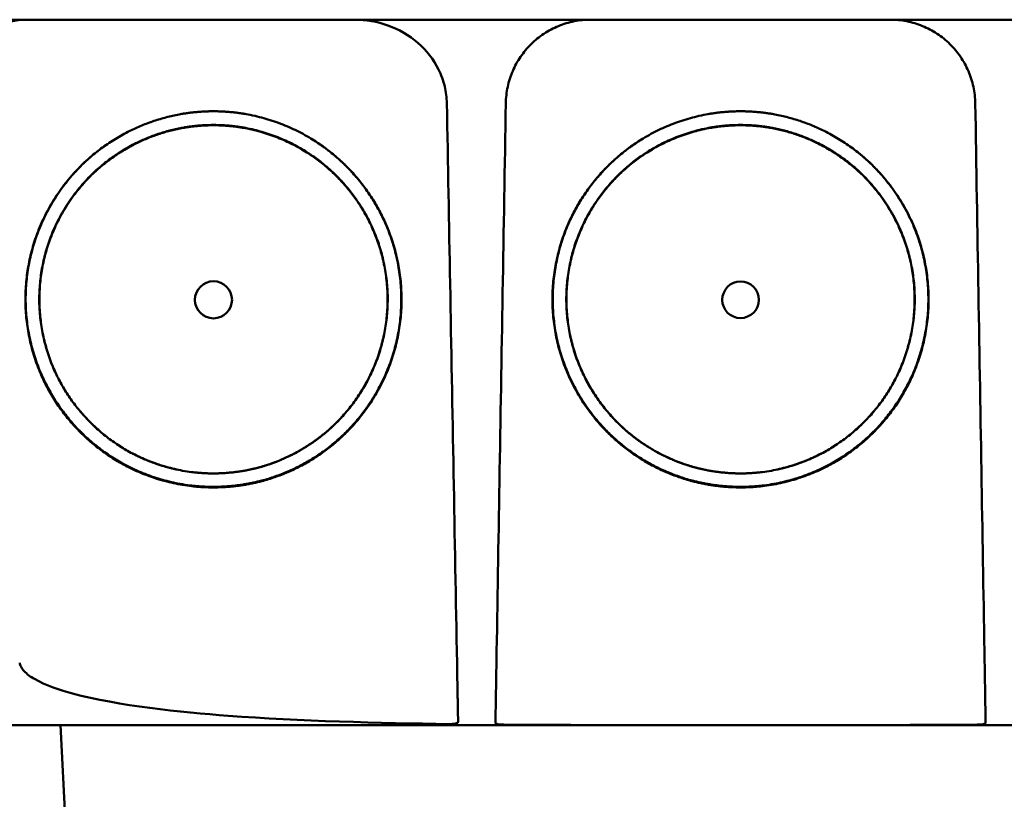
# Model space of a CAD drawing. Header units: millimetres. Extents: x 297 to 897, y 53 to 783.
# Tile 5 of 11: x 554 to 612, y 693 to 740. Entities that reach past the tile are written whole.
import ezdxf

# ---------------------------------------------------------------- set-up
doc = ezdxf.new("R2010")
doc.units = ezdxf.units.MM
doc.layers.add('Visible (ISO)', color=7, linetype='Continuous', lineweight=50)

msp = doc.modelspace()

# ---------------------------------------------------------------- linework, layer by layer
at = {"layer": 'Visible (ISO)'}
msp.add_line((556.928, 685.806), (556.295, 697.883), dxfattribs=at)
for centre, major_axis in [((565.349, 723.056), (0, 1.097)), ((596.534, 723.056), (0, 1.082))]:
    msp.add_ellipse(centre, major_axis=major_axis, ratio=0.999962, dxfattribs=at)
for points, degree, knots in [([(673.802, 739.632), (673.802, 739.632), (673.791, 739.632), (673.77, 739.632), (673.685, 739.632), (673.43, 739.632), (673.007, 739.632), (672.584, 739.632), (671.991, 739.632), (671.232, 739.632), (670.852, 739.632), (670.43, 739.632), (669.967, 739.632), (669.735, 739.632), (669.493, 739.632), (669.241, 739.632), (669.114, 739.632), (668.985, 739.632), (668.854, 739.632), (668.788, 739.632), (668.722, 739.632), (668.655, 739.632), (668.621, 739.632), (668.588, 739.632), (668.554, 739.632), (668.537, 739.632), (668.52, 739.632), (668.503, 739.632), (668.495, 739.632), (668.486, 739.632), (668.478, 739.632), (668.473, 739.632), (668.469, 739.632), (668.465, 739.632), (668.461, 739.632), (668.456, 739.632), (668.452, 739.632), (668.449, 739.632), (668.447, 739.632), (668.444, 739.632), (668.439, 739.632), (668.433, 739.632), (668.427, 739.632), (668.422, 739.632), (668.416, 739.632), (668.41, 739.632), (668.398, 739.632), (668.386, 739.632), (668.373, 739.632), (668.348, 739.632), (668.322, 739.632), (668.295, 739.632), (668.25, 739.632), (668.202, 739.632), (668.151, 739.632), (668.1, 739.632), (668.045, 739.632), (667.988, 739.632), (667.872, 739.632), (667.743, 739.632), (667.602, 739.632), (667.32, 739.632), (666.983, 739.632), (666.603, 739.632), (666.224, 739.632), (665.792, 739.632), (665.323, 739.632), (664.854, 739.632), (664.338, 739.632), (663.791, 739.632), (663.245, 739.632), (662.656, 739.632), (662.044, 739.632), (661.433, 739.632), (660.785, 739.632), (660.124, 739.632), (659.793, 739.632), (659.453, 739.632), (659.112, 739.632), (658.942, 739.632), (658.768, 739.632), (658.596, 739.632), (658.424, 739.632), (658.249, 739.632), (658.074, 739.632), (657.98, 739.632), (657.885, 739.632), (657.79, 739.632), (657.584, 739.632), (657.377, 739.632), (657.171, 739.632), (656.822, 739.632), (656.474, 739.632), (656.125, 739.632), (655.776, 739.632), (655.427, 739.632), (655.078, 739.632), (654.489, 739.632), (653.899, 739.632), (653.308, 739.632), (652.718, 739.632), (652.127, 739.632), (651.536, 739.632), (650.354, 739.632), (649.169, 739.632), (647.983, 739.632), (645.315, 739.632), (642.633, 739.632), (639.949, 739.632), (637.264, 739.632), (634.567, 739.632), (631.87, 739.632), (626.475, 739.632), (621.045, 739.632), (615.612, 739.632), (612.896, 739.632), (610.172, 739.632), (607.451, 739.632), (604.729, 739.632), (602.001, 739.632), (599.278, 739.632), (597.664, 739.632), (596.049, 739.632), (594.435, 739.632), (590.804, 739.632), (587.17, 739.632), (583.543, 739.632), (578.103, 739.632), (572.661, 739.632), (567.249, 739.632), (561.838, 739.632), (556.435, 739.632), (551.074, 739.632), (545.714, 739.632), (540.373, 739.632), (535.084, 739.632)], 3, [0.3330934, 0.3330934, 0.3330934, 0.3330934, 0.3372182, 0.3372182, 0.3372182, 0.3535986, 0.3535986, 0.3535986, 0.369979, 0.369979, 0.369979, 0.3781692, 0.3781692, 0.3781692, 0.3822643, 0.3822643, 0.3822643, 0.3843118, 0.3843118, 0.3843118, 0.3853356, 0.3853356, 0.3853356, 0.3858475, 0.3858475, 0.3858475, 0.3861034, 0.3861034, 0.3861034, 0.3862314, 0.3862314, 0.3862314, 0.3862954, 0.3862954, 0.3862954, 0.3863594, 0.3863594, 0.3863594, 0.3863968, 0.3863968, 0.3863968, 0.3864806, 0.3864806, 0.3864806, 0.3865644, 0.3865644, 0.3865644, 0.386732, 0.386732, 0.386732, 0.3870672, 0.3870672, 0.3870672, 0.3876065, 0.3876065, 0.3876065, 0.3881457, 0.3881457, 0.3881457, 0.3892243, 0.3892243, 0.3892243, 0.3913814, 0.3913814, 0.3913814, 0.3935385, 0.3935385, 0.3935385, 0.3956955, 0.3956955, 0.3956955, 0.3978526, 0.3978526, 0.3978526, 0.4000097, 0.4000097, 0.4000097, 0.4010883, 0.4010883, 0.4010883, 0.4016275, 0.4016275, 0.4016275, 0.4021668, 0.4021668, 0.4021668, 0.4024603, 0.4024603, 0.4024603, 0.4030994, 0.4030994, 0.4030994, 0.404178, 0.404178, 0.404178, 0.4052565, 0.4052565, 0.4052565, 0.4070765, 0.4070765, 0.4070765, 0.4088966, 0.4088966, 0.4088966, 0.4125367, 0.4125367, 0.4125367, 0.4207269, 0.4207269, 0.4207269, 0.4289171, 0.4289171, 0.4289171, 0.4452975, 0.4452975, 0.4452975, 0.4534877, 0.4534877, 0.4534877, 0.4616779, 0.4616779, 0.4616779, 0.4665313, 0.4665313, 0.4665313, 0.4774516, 0.4774516, 0.4774516, 0.493832, 0.493832, 0.493832, 0.5102124, 0.5102124, 0.5102124, 0.5265928, 0.5265928, 0.5265928, 0.5265928]), ([(551.128, 738.579), (551.611, 738.924), (552.147, 739.187), (553.28, 739.542), (553.874, 739.632), (554.47, 739.632)], 3, [0.0000072, 0.0000072, 0.0000072, 0.0000072, 0.18051, 0.18051, 0.3616085, 0.3616085, 0.3616085, 0.3616085]), ([(573.7, 739.632), (574.371, 739.632), (575.041, 739.518), (576.322, 739.06), (576.924, 738.714), (577.951, 737.823), (578.369, 737.29), (578.826, 736.367), (578.949, 736.029), (579.11, 735.354), (579.152, 735.021), (579.158, 734.686)], 3, [0, 0, 0, 0, 0.2022526, 0.2022526, 0.4090444, 0.4090444, 0.6109213, 0.6109213, 0.7189205, 0.7189205, 0.8198074, 0.8198074, 0.8198074, 0.8198074]), ([(582.646, 734.686), (582.652, 735.015), (582.689, 735.338), (582.757, 735.654), (582.791, 735.813), (582.832, 735.97), (582.882, 736.125), (582.931, 736.281), (582.989, 736.436), (583.053, 736.585), (583.182, 736.885), (583.338, 737.169), (583.521, 737.437), (583.704, 737.705), (583.916, 737.959), (584.147, 738.187), (584.379, 738.415), (584.63, 738.619), (584.903, 738.799), (585.039, 738.889), (585.181, 738.973), (585.325, 739.049), (585.469, 739.125), (585.616, 739.194), (585.765, 739.255), (586.065, 739.378), (586.377, 739.472), (586.699, 739.536), (587.021, 739.6), (587.347, 739.632), (587.675, 739.632)], 3, [0, 0, 0, 0, 0.00097301, 0.00097301, 0.00097301, 0.001459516, 0.001459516, 0.001459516, 0.001946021, 0.001946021, 0.001946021, 0.002919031, 0.002919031, 0.002919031, 0.003892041, 0.003892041, 0.003892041, 0.004865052, 0.004865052, 0.004865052, 0.005351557, 0.005351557, 0.005351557, 0.005838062, 0.005838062, 0.005838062, 0.006811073, 0.006811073, 0.006811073, 0.007784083, 0.007784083, 0.007784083, 0.007784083]), ([(605.394, 739.632), (605.723, 739.632), (606.047, 739.6), (606.365, 739.537), (606.524, 739.506), (606.681, 739.467), (606.838, 739.42), (606.994, 739.374), (607.149, 739.319), (607.3, 739.257), (607.602, 739.133), (607.889, 738.982), (608.16, 738.803), (608.431, 738.625), (608.689, 738.417), (608.92, 738.189), (609.152, 737.962), (609.36, 737.714), (609.544, 737.445), (609.636, 737.31), (609.723, 737.17), (609.801, 737.027), (609.88, 736.884), (609.951, 736.738), (610.015, 736.589), (610.143, 736.292), (610.243, 735.982), (610.312, 735.661), (610.381, 735.34), (610.418, 735.015), (610.424, 734.686)], 3, [0, 0, 0, 0, 0.00097301, 0.00097301, 0.00097301, 0.001459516, 0.001459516, 0.001459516, 0.001946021, 0.001946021, 0.001946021, 0.002919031, 0.002919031, 0.002919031, 0.003892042, 0.003892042, 0.003892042, 0.004865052, 0.004865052, 0.004865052, 0.005351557, 0.005351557, 0.005351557, 0.005838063, 0.005838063, 0.005838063, 0.006811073, 0.006811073, 0.006811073, 0.007784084, 0.007784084, 0.007784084, 0.007784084]), ([(579.158, 734.686), (579.223, 731.123), (579.288, 727.56), (579.352, 723.997), (579.42, 720.259), (579.488, 716.522), (579.556, 712.785), (579.624, 709.047), (579.692, 705.31), (579.76, 701.572)], 3, [0, 0, 0, 0, 0.01069712, 0.01069712, 0.01069712, 0.02191761, 0.02191761, 0.02191761, 0.03313809, 0.03313809, 0.03313809, 0.03313809]), ([(582.092, 701.572), (582.152, 705.135), (582.211, 708.698), (582.271, 712.261), (582.333, 715.999), (582.396, 719.736), (582.458, 723.474), (582.521, 727.211), (582.584, 730.949), (582.646, 734.686)], 3, [0, 0, 0, 0, 0.01069712, 0.01069712, 0.01069712, 0.02191844, 0.02191844, 0.02191844, 0.03313976, 0.03313976, 0.03313976, 0.03313976]), ([(610.978, 701.572), (610.918, 705.135), (610.859, 708.698), (610.799, 712.261), (610.736, 715.999), (610.674, 719.736), (610.611, 723.474), (610.549, 727.211), (610.486, 730.949), (610.424, 734.686)], 3, [0, 0, 0, 0, 0.01069712, 0.01069712, 0.01069712, 0.02191844, 0.02191844, 0.02191844, 0.03313976, 0.03313976, 0.03313976, 0.03313976]), ([(566.107, 711.982), (564.024, 711.84), (559.854, 713.141), (557.017, 715.565), (554.924, 718.594), (554.036, 722.809), (554.714, 727.039), (557.26, 731.158), (560.453, 733.141), (563.366, 734.209), (565.349, 734.213)], 2, [0.03406172, 0.03406172, 0.03406172, 0.03816011, 0.04263645, 0.04549412, 0.04989658, 0.05394918, 0.05830737, 0.06343865, 0.06566476, 0.06956197, 0.06956197, 0.06956197]), ([(565.349, 734.213), (567.326, 734.21), (571.339, 732.737), (573.849, 730.36), (575.774, 727.572), (576.662, 723.357), (575.986, 719.128), (573.752, 715.51), (571.237, 713.569), (568.269, 712.13), (566.107, 711.982)], 2, [0, 0, 0, 0.00390298, 0.00841504, 0.01070379, 0.01511276, 0.01917136, 0.02353598, 0.02753731, 0.02979897, 0.03406172, 0.03406172, 0.03406172]), ([(595.777, 711.983), (593.614, 712.13), (590.646, 713.57), (588.132, 715.51), (585.898, 719.128), (585.221, 723.357), (586.11, 727.572), (588.035, 730.36), (590.544, 732.737), (594.558, 734.21), (596.534, 734.213)], 2, [0.03560307, 0.03560307, 0.03560307, 0.03986703, 0.04212932, 0.04613179, 0.05049764, 0.05455738, 0.0589676, 0.061257, 0.06577034, 0.06967442, 0.06967442, 0.06967442]), ([(596.534, 734.213), (598.518, 734.209), (601.43, 733.141), (604.624, 731.158), (607.17, 727.039), (607.847, 722.809), (606.959, 718.594), (604.867, 715.565), (602.03, 713.142), (597.86, 711.841), (595.777, 711.983)], 2, [0, 0, 0, 0.0039085, 0.00614105, 0.0112872, 0.01565801, 0.01972235, 0.02413756, 0.02700351, 0.03149281, 0.03560307, 0.03560307, 0.03560307]), ([(563.195, 713.011), (562.733, 713.11), (560.259, 713.882), (557.63, 716.127), (555.692, 718.933), (554.869, 722.838), (555.497, 726.756), (557.855, 730.572), (560.814, 732.409), (563.512, 733.399), (565.349, 733.402)], 2, [0.5336456, 0.5336456, 0.5336456, 0.5482507, 0.6126476, 0.6537582, 0.7170923, 0.7753934, 0.8380905, 0.9119095, 0.9439344, 1, 1, 1]), ([(566.05, 712.808), (564.123, 712.677), (560.263, 713.881), (557.637, 716.124), (555.7, 718.927), (554.878, 722.829), (555.505, 726.744), (557.861, 730.557), (560.818, 732.393), (563.513, 733.382), (565.349, 733.385)], 2, [0.03157763, 0.03157763, 0.03157763, 0.0353791, 0.03953115, 0.04218178, 0.0462653, 0.05002431, 0.05406676, 0.0588263, 0.06089113, 0.06450601, 0.06450601, 0.06450601]), ([(565.349, 733.402), (567.181, 733.4), (570.898, 732.035), (573.223, 729.833), (575.006, 727.25), (575.83, 723.345), (575.203, 719.428), (573.133, 716.076), (570.804, 714.279), (568.729, 713.272), (567.525, 713.014)], 2, [0, 0, 0, 0.0560656, 0.1208807, 0.1537582, 0.2170923, 0.2753934, 0.3380905, 0.395569, 0.4280573, 0.4663114, 0.4663114, 0.4663114]), ([(565.349, 733.385), (567.179, 733.383), (570.894, 732.019), (573.217, 729.819), (574.998, 727.238), (575.821, 723.336), (575.195, 719.422), (573.127, 716.073), (570.799, 714.277), (568.052, 712.945), (566.05, 712.808)], 2, [0, 0, 0, 0.00361833, 0.00780134, 0.00992317, 0.0140106, 0.0177732, 0.02181952, 0.02552904, 0.02762575, 0.03157763, 0.03157763, 0.03157763]), ([(594.358, 713.014), (593.155, 713.272), (591.08, 714.279), (588.751, 716.076), (586.681, 719.428), (586.054, 723.345), (586.877, 727.25), (588.661, 729.833), (590.985, 732.035), (594.703, 733.4), (596.534, 733.402)], 2, [0.5336888, 0.5336888, 0.5336888, 0.5719427, 0.604431, 0.6619095, 0.7246066, 0.7829077, 0.8462418, 0.8791193, 0.9439344, 1, 1, 1]), ([(595.834, 712.808), (593.832, 712.945), (591.084, 714.277), (588.757, 716.073), (586.689, 719.422), (586.063, 723.336), (586.885, 727.238), (588.667, 729.819), (590.99, 732.019), (594.705, 733.383), (596.534, 733.385)], 2, [0.03301206, 0.03301206, 0.03301206, 0.03696934, 0.03906893, 0.04278352, 0.04683537, 0.05060313, 0.05469615, 0.05682088, 0.06100961, 0.0646329, 0.0646329, 0.0646329]), ([(596.534, 733.385), (598.371, 733.382), (601.066, 732.393), (604.022, 730.557), (606.379, 726.745), (607.006, 722.829), (606.184, 718.928), (604.247, 716.124), (601.621, 713.881), (597.761, 712.677), (595.834, 712.808)], 2, [0, 0, 0, 0.00362406, 0.00569414, 0.01046578, 0.0145185, 0.01828706, 0.02238095, 0.02503833, 0.02920093, 0.03301206, 0.03301206, 0.03301206]), ([(596.534, 733.402), (598.372, 733.399), (601.07, 732.409), (604.029, 730.572), (606.387, 726.756), (607.015, 722.838), (606.192, 718.933), (604.254, 716.127), (601.625, 713.882), (599.151, 713.11), (598.689, 713.011)], 2, [0, 0, 0, 0.0560656, 0.0880905, 0.1619095, 0.2246066, 0.2829077, 0.3462418, 0.3873524, 0.4517493, 0.4663542, 0.4663542, 0.4663542]), ([(566.106, 712.014), (564.026, 711.873), (559.861, 713.172), (557.028, 715.592), (554.938, 718.617), (554.051, 722.827), (554.728, 727.051), (557.187, 731.03), (559.228, 732.375)], 2, [0.489291, 0.489291, 0.489291, 0.5482507, 0.6126476, 0.6537582, 0.7170923, 0.7753934, 0.8380905, 0.907437, 0.907437, 0.907437]), ([(571.461, 732.385), (572.273, 731.85), (573.838, 730.368), (575.76, 727.584), (576.648, 723.374), (575.972, 719.151), (573.74, 715.537), (571.23, 713.599), (568.266, 712.162), (566.106, 712.014)], 2, [0.0927794, 0.0927794, 0.0927794, 0.1208807, 0.1537582, 0.2170923, 0.2753934, 0.3380905, 0.395569, 0.4280573, 0.489291, 0.489291, 0.489291]), ([(595.778, 712.014), (593.618, 712.162), (590.654, 713.599), (588.143, 715.537), (585.912, 719.151), (585.236, 723.374), (586.124, 727.584), (588.046, 730.368), (589.61, 731.85), (590.423, 732.385)], 2, [0.510709, 0.510709, 0.510709, 0.5719427, 0.604431, 0.6619095, 0.7246066, 0.7829077, 0.8462418, 0.8791193, 0.9072211, 0.9072211, 0.9072211]), ([(602.655, 732.375), (604.697, 731.03), (607.156, 727.051), (607.833, 722.827), (606.946, 718.617), (604.856, 715.592), (602.023, 713.172), (597.858, 711.873), (595.778, 712.014)], 2, [0.0925625, 0.0925625, 0.0925625, 0.1619095, 0.2246066, 0.2829077, 0.3462418, 0.3873524, 0.4517493, 0.510709, 0.510709, 0.510709]), ([(579.28, 697.955), (575.222, 698.01), (570.427, 698.129), (563.431, 698.652), (559.704, 699.032), (556.291, 699.958), (555.404, 700.244), (554.538, 700.747), (554.31, 700.905), (554.074, 701.163), (554.013, 701.243), (553.926, 701.406), (553.897, 701.487), (553.883, 701.572)], 3, [0.000001, 0.000001, 0.000001, 0.000001, 1.217225, 1.217225, 2.026893, 2.026893, 2.244314, 2.244314, 2.316831, 2.316831, 2.345346, 2.345346, 2.370265, 2.370265, 2.370265, 2.370265]), ([(579.76, 701.572), (579.767, 701.186), (579.774, 700.801), (579.787, 700.069), (579.793, 699.725), (579.805, 699.104), (579.81, 698.831), (579.817, 698.436), (579.82, 698.228), (579.823, 698.077)], 3, [0, 0, 0, 0, 0.1160966, 0.1160966, 0.2328594, 0.2328594, 0.3505857, 0.3505857, 0.4376844, 0.4376844, 0.4376844, 0.4376844]), ([(582.033, 698.03), (582.035, 698.14), (582.037, 698.31), (582.045, 698.757), (582.049, 699.03), (582.059, 699.58), (582.064, 699.925), (582.079, 700.772), (582.085, 701.171), (582.092, 701.572)], 3, [0.0000009, 0.0000009, 0.0000009, 0.0000009, 0.1209094, 0.1209094, 0.2421411, 0.2421411, 0.3316895, 0.3316895, 0.4035331, 0.4035331, 0.4035331, 0.4035331]), ([(610.978, 701.572), (610.983, 701.237), (610.989, 700.933), (611.005, 699.929), (611.011, 699.585), (611.02, 699.034), (611.025, 698.759), (611.032, 698.311), (611.035, 698.14), (611.037, 698.03)], 3, [0.0000023, 0.0000023, 0.0000023, 0.0000023, 0.100716, 0.100716, 0.1889665, 0.1889665, 0.3090142, 0.3090142, 0.4287244, 0.4287244, 0.4287244, 0.4287244]), ([(579.28, 697.955), (579.352, 697.954), (579.424, 697.955), (579.554, 697.964), (579.612, 697.97), (579.71, 697.989), (579.75, 698.001), (579.793, 698.025), (579.805, 698.035), (579.82, 698.055), (579.823, 698.066), (579.823, 698.077)], 3, [0, 0, 0, 0, 0.02165217, 0.02165217, 0.0419441, 0.0419441, 0.06198813, 0.06198813, 0.07331229, 0.07331229, 0.08402019, 0.08402019, 0.08402019, 0.08402019]), ([(582.033, 698.03), (582.033, 698.019), (582.036, 698.01), (582.051, 697.991), (582.063, 697.983), (582.103, 697.963), (582.135, 697.953), (582.213, 697.938), (582.256, 697.932), (582.354, 697.924), (582.409, 697.921), (582.479, 697.919), (582.493, 697.919), (582.515, 697.918), (582.525, 697.918), (582.534, 697.918)], 3, [0.0000011, 0.0000011, 0.0000011, 0.0000011, 0.011161, 0.011161, 0.02268936, 0.02268936, 0.04008791, 0.04008791, 0.05617947, 0.05617947, 0.07342915, 0.07342915, 0.07748189, 0.07748189, 0.08025593, 0.08025593, 0.08025593, 0.08025593]), ([(610.536, 697.918), (610.545, 697.918), (610.555, 697.918), (610.577, 697.919), (610.591, 697.919), (610.661, 697.921), (610.716, 697.924), (610.814, 697.932), (610.857, 697.938), (610.934, 697.953), (610.967, 697.963), (611.007, 697.983), (611.018, 697.991), (611.034, 698.01), (611.037, 698.019), (611.037, 698.03)], 3, [0.000001, 0.000001, 0.000001, 0.000001, 0.00277805, 0.00277805, 0.00682498, 0.00682498, 0.02399934, 0.02399934, 0.04009071, 0.04009071, 0.05747065, 0.05747065, 0.06901362, 0.06901362, 0.080186, 0.080186, 0.080186, 0.080186]), ([(596.535, 697.883), (592.399, 697.883), (586.201, 697.883), (578.985, 697.883), (575.895, 697.883), (573.835, 697.883), (572.804, 697.883), (569.721, 697.883), (566.642, 697.883), (563.567, 697.883), (561.519, 697.883), (560.494, 697.883), (555.386, 697.883), (551.316, 697.883), (547.263, 697.883)], 3, [0, 0, 0, 0, 0.25, 0.375, 0.4375, 0.4375, 0.5, 0.5, 0.625, 0.6875, 0.6875, 0.75, 0.75, 1, 1, 1, 1]), ([(596.535, 697.885), (594.552, 697.885), (591.782, 697.886), (587.294, 697.893), (584.84, 697.9), (582.534, 697.918)], 3, [0, 0, 0, 0, 0.595007, 0.595007, 1.188218, 1.188218, 1.188218, 1.188218]), ([(610.536, 697.918), (608.23, 697.9), (605.776, 697.893), (601.288, 697.886), (598.518, 697.885), (596.535, 697.885)], 3, [0.000001, 0.000001, 0.000001, 0.000001, 0.691835, 0.691835, 1.385765, 1.385765, 1.385765, 1.385765]), ([(645.807, 697.883), (643.78, 697.883), (641.75, 697.883), (639.715, 697.883), (639.529, 697.883), (639.342, 697.883), (639.156, 697.883), (637.307, 697.883), (635.456, 697.883), (633.597, 697.883), (631.552, 697.883), (629.504, 697.883), (627.453, 697.883), (626.428, 697.883), (625.402, 697.883), (624.375, 697.883), (623.905, 697.883), (623.436, 697.883), (622.966, 697.883), (622.409, 697.883), (621.852, 697.883), (621.293, 697.883), (619.138, 697.883), (616.98, 697.883), (614.823, 697.883), (612.107, 697.883), (609.382, 697.883), (606.661, 697.883), (605.451, 697.883), (604.241, 697.883), (603.031, 697.883), (602.426, 697.883), (601.82, 697.883), (601.215, 697.883), (600.61, 697.883), (600.005, 697.883), (599.399, 697.883), (599.041, 697.883), (598.682, 697.883), (598.324, 697.883), (597.965, 697.883), (597.606, 697.883), (597.248, 697.883), (597.01, 697.883), (596.772, 697.883), (596.535, 697.883)], 3, [0, 0, 0, 0, 0.125, 0.125, 0.125, 0.1364517, 0.1364517, 0.1364517, 0.25, 0.25, 0.25, 0.375, 0.375, 0.375, 0.4375, 0.4375, 0.4375, 0.4660904, 0.4660904, 0.4660904, 0.5, 0.5, 0.5, 0.6308834, 0.6308834, 0.6308834, 0.7957727, 0.7957727, 0.7957727, 0.8690401, 0.8690401, 0.8690401, 0.9056613, 0.9056613, 0.9056613, 0.942271, 0.942271, 0.942271, 0.9639594, 0.9639594, 0.9639594, 0.9856424, 0.9856424, 0.9856424, 1, 1, 1, 1])]:
    msp.add_open_spline(points, degree=degree, knots=knots, dxfattribs=at)

doc.saveas('drawing.dxf')
